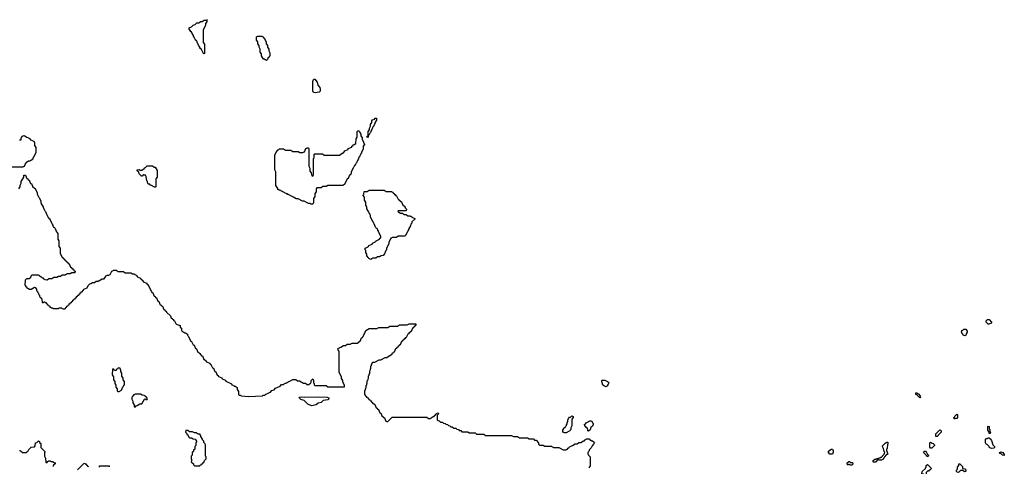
# Model space of a CAD drawing. Extents: x 2889633 to 3052318, y 540750 to 918690.
# Tile 135 of 256: x 2930154 to 2946390, y 703850 to 711210. Entities that reach past the tile are written whole.
import ezdxf

# ---------------------------------------------------------------- set-up
doc = ezdxf.new("R2010")
doc.units = 0

msp = doc.modelspace()

# ---------------------------------------------------------------- linework, layer by layer
at = {"layer": '0CON02XD'}
for points in [[(2933195, 710650), (2933182, 710652), (2933148, 710728), (2933132, 710732), (2933130, 710745), (2933102, 710792), (2933098, 710808), (2933092, 710812), (2933088, 710828), (2933082, 710832), (2933078, 710848), (2933072, 710852), (2933068, 710868), (2933052, 710872), (2933048, 710888), (2933042, 710892), (2933038, 710908), (2933032, 710912), (2933028, 710928), (2933022, 710932), (2933018, 710948), (2932990, 710995), (2932988, 711008), (2932972, 711012), (2932968, 711028), (2932950, 711055), (2932950, 711075), (2932988, 711092), (2933012, 711118), (2933048, 711132), (2933075, 711160), (2933105, 711160), (2933135, 711180), (2933165, 711180), (2933195, 711200), (2933240, 711200), (2933245, 711210), (2933250, 711205), (2933240, 711200), (2933240, 711175), (2933220, 711145), (2933220, 711115), (2933180, 711045), (2933180, 710835), (2933200, 710805), (2933200, 710655), (2933195, 710650)], [(2934225, 710540), (2934215, 710550), (2934195, 710550), (2934188, 710558), (2934172, 710562), (2934140, 710615), (2934140, 710645), (2934120, 710675), (2934120, 710725), (2934100, 710755), (2934100, 710785), (2934080, 710815), (2934080, 710845), (2934060, 710875), (2934060, 710925), (2934075, 710940), (2934145, 710940), (2934152, 710932), (2934168, 710928), (2934172, 710912), (2934188, 710908), (2934192, 710892), (2934220, 710845), (2934220, 710815), (2934240, 710785), (2934240, 710755), (2934260, 710725), (2934260, 710695), (2934280, 710665), (2934280, 710615), (2934272, 710608), (2934268, 710592), (2934252, 710588), (2934238, 710552), (2934225, 710540)], [(2935025, 710003), (2935000, 710010), (2934990, 710040), (2934988, 710192), (2934996, 710224), (2935005, 710232), (2935019, 710229), (2935060, 710180), (2935071, 710131), (2935102, 710092), (2935109, 710065), (2935106, 710035), (2935092, 710018), (2935025, 710003)], [(2935895, 709270), (2935882, 709272), (2935880, 709285), (2935900, 709300), (2935900, 709365), (2935920, 709395), (2935920, 709425), (2935940, 709455), (2935940, 709485), (2935960, 709515), (2935960, 709545), (2935972, 709558), (2936008, 709572), (2936012, 709588), (2936035, 709590), (2936040, 709585), (2936040, 709555), (2936012, 709508), (2936008, 709492), (2936002, 709488), (2935998, 709472), (2935992, 709468), (2935988, 709452), (2935982, 709448), (2935978, 709432), (2935972, 709428), (2935968, 709412), (2935962, 709408), (2935958, 709392), (2935952, 709388), (2935948, 709372), (2935942, 709368), (2935938, 709352), (2935932, 709348), (2935928, 709332), (2935922, 709328), (2935918, 709312), (2935900, 709300), (2935900, 709275), (2935895, 709270)], [(2934985, 708170), (2934955, 708170), (2934945, 708180), (2934915, 708180), (2934845, 708220), (2934815, 708220), (2934745, 708260), (2934715, 708260), (2934668, 708288), (2934652, 708292), (2934648, 708298), (2934632, 708302), (2934628, 708308), (2934612, 708312), (2934608, 708318), (2934592, 708322), (2934588, 708328), (2934572, 708332), (2934568, 708338), (2934552, 708342), (2934548, 708348), (2934532, 708352), (2934528, 708358), (2934512, 708362), (2934508, 708368), (2934492, 708372), (2934488, 708378), (2934472, 708382), (2934468, 708388), (2934452, 708392), (2934448, 708398), (2934432, 708402), (2934428, 708408), (2934412, 708412), (2934408, 708428), (2934380, 708475), (2934380, 708705), (2934360, 708735), (2934360, 708985), (2934388, 709032), (2934392, 709048), (2934408, 709052), (2934412, 709068), (2934428, 709072), (2934435, 709080), (2934505, 709080), (2934535, 709060), (2934625, 709060), (2934655, 709040), (2934745, 709040), (2934775, 709020), (2934825, 709020), (2934832, 709028), (2934848, 709032), (2934872, 709088), (2934888, 709092), (2934895, 709100), (2934908, 709098), (2934920, 709085), (2934920, 708795), (2934940, 708765), (2934940, 708715), (2934960, 708685), (2934970, 708635), (2934985, 708630), (2934998, 708655), (2935000, 708925), (2935010, 708935), (2935010, 708985), (2935022, 708998), (2935145, 709000), (2935175, 708980), (2935425, 708980), (2935472, 709008), (2935488, 709012), (2935492, 709028), (2935508, 709032), (2935512, 709048), (2935568, 709072), (2935572, 709088), (2935628, 709112), (2935632, 709128), (2935648, 709132), (2935652, 709148), (2935668, 709152), (2935698, 709172), (2935700, 709245), (2935720, 709275), (2935720, 709365), (2935732, 709378), (2935745, 709380), (2935758, 709368), (2935762, 709352), (2935780, 709325), (2935780, 709295), (2935800, 709265), (2935800, 709235), (2935808, 709228), (2935840, 709155), (2935820, 709125), (2935820, 709075), (2935792, 709028), (2935788, 709012), (2935782, 709008), (2935778, 708992), (2935772, 708988), (2935768, 708972), (2935762, 708968), (2935758, 708952), (2935752, 708948), (2935748, 708932), (2935742, 708928), (2935738, 708912), (2935732, 708908), (2935728, 708892), (2935722, 708888), (2935718, 708872), (2935712, 708868), (2935708, 708852), (2935702, 708848), (2935698, 708832), (2935692, 708828), (2935688, 708812), (2935672, 708808), (2935668, 708792), (2935662, 708788), (2935658, 708772), (2935652, 708768), (2935648, 708752), (2935620, 708705), (2935620, 708675), (2935612, 708668), (2935608, 708652), (2935592, 708648), (2935568, 708592), (2935552, 708588), (2935508, 708492), (2935492, 708488), (2935485, 708480), (2935235, 708480), (2935205, 708460), (2935155, 708460), (2935125, 708440), (2935052, 708438), (2935040, 708425), (2935040, 708375), (2935020, 708345), (2935020, 708295), (2935000, 708265), (2935000, 708195), (2934985, 708170)], [(2930152, 709232), (2930178, 709232), (2930180, 709265), (2930188, 709272), (2930192, 709288), (2930225, 709300), (2930272, 709272), (2930288, 709268), (2930292, 709262), (2930308, 709258), (2930312, 709252), (2930328, 709248), (2930332, 709232), (2930388, 709208), (2930392, 709192), (2930400, 709185), (2930400, 709135), (2930420, 709105), (2930420, 709015), (2930392, 708968), (2930388, 708952), (2930382, 708948), (2930378, 708932), (2930372, 708928), (2930368, 708912), (2930352, 708908), (2930348, 708892), (2930332, 708888), (2930325, 708880), (2930295, 708880), (2930288, 708872), (2930272, 708868), (2930268, 708852), (2930252, 708848), (2930228, 708792), (2930212, 708788), (2930205, 708780), (2929952, 708778)], [(2932395, 708450), (2932375, 708450), (2932328, 708478), (2932312, 708482), (2932298, 708498), (2932272, 708502), (2932268, 708518), (2932260, 708525), (2932260, 708545), (2932250, 708555), (2932237, 708627), (2932226, 708646), (2932205, 708650), (2932195, 708660), (2932182, 708648), (2932178, 708632), (2932162, 708632), (2932122, 708672), (2932120, 708695), (2932092, 708722), (2932092, 708738), (2932125, 708740), (2932135, 708730), (2932165, 708730), (2932192, 708748), (2932208, 708752), (2932212, 708768), (2932228, 708772), (2932255, 708800), (2932345, 708800), (2932372, 708782), (2932388, 708778), (2932420, 708725), (2932420, 708615), (2932400, 708585), (2932400, 708455), (2932395, 708450)], [(2930140, 708425), (2930160, 708455), (2930160, 708485), (2930180, 708515), (2930180, 708545), (2930220, 708615), (2930222, 708648), (2930248, 708648), (2930272, 708592), (2930288, 708588), (2930292, 708572), (2930308, 708568), (2930332, 708512), (2930348, 708508), (2930372, 708452), (2930388, 708448), (2930392, 708432), (2930408, 708428), (2930412, 708412), (2930440, 708365), (2930440, 708335), (2930448, 708328), (2930452, 708312), (2930458, 708308), (2930462, 708292), (2930468, 708288), (2930472, 708272), (2930500, 708225), (2930502, 708192), (2930508, 708188), (2930510, 708175), (2930538, 708128), (2930542, 708112), (2930548, 708108), (2930552, 708092), (2930558, 708088), (2930562, 708072), (2930568, 708068), (2930572, 708052), (2930578, 708048), (2930582, 708032), (2930588, 708028), (2930592, 708012), (2930598, 708008), (2930602, 707992), (2930608, 707988), (2930612, 707972), (2930618, 707968), (2930622, 707952), (2930628, 707948), (2930632, 707932), (2930648, 707928), (2930650, 707915), (2930678, 707868), (2930682, 707852), (2930688, 707848), (2930692, 707832), (2930698, 707828), (2930702, 707812), (2930708, 707808), (2930712, 707792), (2930728, 707788), (2930732, 707772), (2930738, 707768), (2930742, 707752), (2930748, 707748), (2930752, 707732), (2930780, 707685), (2930780, 707595), (2930800, 707565), (2930800, 707475), (2930820, 707445), (2930820, 707355), (2930848, 707308), (2930852, 707292), (2930868, 707288), (2930872, 707272), (2930888, 707268), (2930892, 707252), (2930908, 707248), (2930912, 707232), (2930928, 707228), (2930932, 707212), (2930948, 707208), (2930952, 707192), (2930968, 707188), (2930992, 707132), (2931008, 707128), (2931012, 707112), (2931028, 707108), (2931032, 707092), (2931048, 707088), (2931052, 707072), (2931070, 707065), (2931065, 707040), (2931015, 707040), (2930985, 707020), (2930935, 707020), (2930905, 707000), (2930855, 707000), (2930825, 706980), (2930795, 706980), (2930765, 706960), (2930715, 706960), (2930685, 706940), (2930635, 706940), (2930605, 706920), (2930572, 706922), (2930568, 706928), (2930552, 706932), (2930548, 706948), (2930532, 706952), (2930505, 706970)], [(2935945, 707260), (2935912, 707272), (2935908, 707288), (2935892, 707292), (2935888, 707308), (2935880, 707315), (2935880, 707345), (2935860, 707375), (2935860, 707405), (2935850, 707415), (2935850, 707445), (2935888, 707462), (2935895, 707470), (2935908, 707472), (2935912, 707488), (2935968, 707512), (2935972, 707528), (2936028, 707552), (2936032, 707568), (2936088, 707592), (2936092, 707608), (2936110, 707615), (2936110, 707645), (2936082, 707692), (2936078, 707708), (2936072, 707712), (2936068, 707728), (2936062, 707732), (2936058, 707748), (2936052, 707752), (2936048, 707768), (2936032, 707772), (2936028, 707788), (2936022, 707792), (2936018, 707808), (2936012, 707812), (2936008, 707828), (2936002, 707832), (2935998, 707848), (2935992, 707852), (2935988, 707868), (2935982, 707872), (2935978, 707888), (2935972, 707892), (2935968, 707908), (2935940, 707955), (2935940, 707985), (2935932, 707992), (2935928, 708008), (2935922, 708012), (2935918, 708028), (2935912, 708032), (2935908, 708048), (2935880, 708095), (2935880, 708125), (2935860, 708155), (2935860, 708205), (2935840, 708235), (2935840, 708285), (2935820, 708315), (2935822, 708328), (2935830, 708335), (2935832, 708378), (2935885, 708380), (2935915, 708400), (2936165, 708400), (2936195, 708380), (2936285, 708380), (2936292, 708372), (2936308, 708368), (2936312, 708352), (2936328, 708348), (2936332, 708332), (2936348, 708328), (2936352, 708312), (2936368, 708308), (2936392, 708252), (2936408, 708248), (2936412, 708232), (2936428, 708228), (2936432, 708212), (2936448, 708208), (2936472, 708152), (2936488, 708148), (2936492, 708132), (2936508, 708128), (2936512, 708112), (2936530, 708085), (2936525, 708060), (2936395, 708060), (2936390, 708055), (2936392, 708042), (2936408, 708038), (2936435, 708020), (2936465, 708020), (2936495, 708000), (2936525, 708000), (2936555, 707980), (2936585, 707980), (2936592, 707972), (2936605, 707970), (2936612, 707962), (2936625, 707960), (2936632, 707952), (2936670, 707935), (2936668, 707922), (2936622, 707878), (2936620, 707855), (2936602, 707838), (2936600, 707815), (2936572, 707768), (2936568, 707752), (2936562, 707748), (2936558, 707732), (2936552, 707728), (2936548, 707712), (2936542, 707708), (2936538, 707692), (2936532, 707688), (2936528, 707672), (2936522, 707668), (2936518, 707652), (2936505, 707640), (2936395, 707640), (2936365, 707620), (2936295, 707620), (2936288, 707612), (2936272, 707608), (2936268, 707592), (2936240, 707545), (2936240, 707515), (2936212, 707468), (2936208, 707452), (2936202, 707448), (2936200, 707415), (2936192, 707408), (2936188, 707392), (2936182, 707388), (2936178, 707372), (2936172, 707368), (2936168, 707352), (2936148, 707322), (2936115, 707320), (2936085, 707300), (2936055, 707300), (2936025, 707280), (2935975, 707280), (2935945, 707260)], [(2930505, 706970), (2930492, 706972), (2930488, 706988), (2930472, 706992), (2930465, 707000), (2930352, 706998), (2930342, 706988), (2930338, 706972), (2930308, 706942), (2930265, 706940), (2930242, 706918), (2930240, 706835), (2930248, 706828), (2930252, 706812), (2930268, 706808), (2930272, 706792), (2930288, 706788), (2930315, 706770), (2930345, 706770), (2930395, 706800), (2930408, 706798), (2930428, 706768), (2930432, 706752), (2930438, 706748), (2930442, 706732), (2930448, 706728), (2930452, 706712), (2930458, 706708), (2930462, 706692), (2930468, 706688), (2930472, 706672), (2930478, 706668), (2930482, 706652), (2930488, 706648), (2930492, 706632), (2930508, 706628), (2930512, 706612), (2930520, 706605), (2930522, 706552), (2930545, 706550), (2930552, 706558), (2930565, 706560), (2930572, 706552), (2930588, 706548), (2930592, 706532), (2930608, 706528), (2930612, 706512), (2930628, 706508), (2930632, 706492), (2930648, 706488), (2930652, 706472), (2930668, 706468), (2930675, 706460), (2930695, 706460), (2930705, 706450), (2930795, 706450), (2930805, 706460), (2930845, 706460), (2930852, 706452), (2930885, 706440), (2930892, 706448), (2930908, 706452), (2930912, 706468), (2930928, 706472), (2930932, 706488), (2930948, 706492), (2930952, 706508), (2930968, 706512), (2930972, 706528), (2930988, 706532), (2930992, 706548), (2931008, 706552), (2931012, 706568), (2931028, 706572), (2931032, 706588), (2931048, 706592), (2931052, 706608), (2931068, 706612), (2931072, 706628), (2931088, 706632), (2931092, 706648), (2931108, 706652), (2931112, 706668), (2931128, 706672), (2931132, 706688), (2931148, 706692), (2931152, 706708), (2931168, 706712), (2931172, 706728), (2931188, 706732), (2931192, 706748), (2931208, 706752), (2931212, 706768), (2931268, 706792), (2931282, 706828), (2931312, 706858), (2931328, 706862), (2931355, 706880), (2931385, 706880), (2931415, 706900), (2931445, 706900), (2931515, 706940), (2931548, 706942), (2931568, 706972), (2931572, 706988), (2931588, 706992), (2931595, 707000), (2931625, 707000), (2931632, 707008), (2931648, 707012), (2931672, 707068), (2931688, 707072), (2931695, 707080), (2931745, 707080), (2931775, 707060), (2931865, 707060), (2931895, 707040), (2931985, 707040), (2932015, 707020), (2932045, 707020), (2932052, 707012), (2932068, 707008), (2932072, 706992), (2932088, 706988), (2932092, 706972), (2932148, 706948), (2932152, 706932), (2932168, 706928), (2932172, 706912), (2932188, 706908), (2932192, 706892), (2932248, 706868), (2932252, 706852), (2932268, 706848), (2932272, 706832), (2932278, 706828), (2932282, 706812), (2932310, 706765), (2932310, 706755), (2932328, 706728), (2932332, 706712), (2932348, 706708), (2932372, 706652), (2932388, 706648), (2932392, 706632), (2932408, 706628), (2932432, 706572), (2932448, 706568), (2932472, 706512), (2932488, 706508), (2932492, 706492), (2932508, 706488), (2932532, 706432), (2932548, 706428), (2932552, 706412), (2932568, 706408), (2932572, 706392), (2932638, 706328), (2932652, 706292), (2932668, 706288), (2932672, 706272), (2932688, 706268), (2932692, 706252), (2932708, 706248), (2932732, 706192), (2932798, 706168), (2932802, 706142), (2932820, 706125), (2932820, 706095), (2932828, 706088), (2932832, 706072), (2932848, 706068), (2932852, 706062), (2932868, 706058), (2932872, 706052), (2932888, 706048), (2932918, 706028), (2932922, 706012), (2932928, 706008), (2932932, 705992), (2932938, 705988), (2932942, 705972), (2932970, 705925), (2932972, 705912), (2932988, 705908), (2933012, 705852), (2933028, 705848), (2933052, 705792), (2933068, 705788), (2933092, 705732), (2933108, 705728), (2933112, 705712), (2933128, 705708), (2933132, 705692), (2933148, 705688), (2933152, 705672), (2933168, 705668), (2933192, 705612), (2933208, 705608), (2933212, 705592), (2933228, 705588), (2933232, 705572), (2933288, 705548), (2933292, 705532), (2933308, 705528), (2933332, 705472), (2933348, 705468), (2933372, 705412), (2933388, 705408), (2933412, 705352), (2933428, 705348), (2933432, 705332), (2933488, 705308), (2933492, 705292), (2933548, 705268), (2933552, 705252), (2933648, 705208), (2933652, 705192), (2933668, 705188), (2933672, 705182), (2933688, 705178), (2933692, 705172), (2933708, 705168), (2933738, 705148), (2933740, 705115), (2933760, 705085), (2933760, 705035), (2933772, 705022), (2933795, 705020), (2933805, 705012), (2933925, 705003), (2934155, 705012), (2934165, 705020), (2934195, 705020), (2934212, 705038), (2934228, 705042), (2934272, 705068), (2934288, 705072), (2934312, 705098), (2934348, 705112), (2934372, 705138), (2934448, 705172), (2934472, 705198), (2934505, 705200), (2934512, 705208), (2934528, 705212), (2934532, 705218), (2934548, 705222), (2934552, 705228), (2934568, 705232), (2934572, 705238), (2934588, 705242), (2934592, 705248), (2934608, 705252), (2934655, 705280), (2934705, 705280), (2934735, 705260), (2934765, 705260), (2934835, 705220), (2934865, 705220), (2934895, 705200), (2934925, 705200), (2934932, 705208), (2934948, 705212), (2934952, 705228), (2934960, 705235), (2934960, 705265), (2934985, 705290), (2935000, 705265), (2935000, 705225), (2935010, 705215), (2935010, 705195), (2935025, 705180), (2935205, 705180), (2935235, 705160), (2935508, 705162), (2935510, 705185), (2935480, 705235), (2935480, 705265), (2935460, 705295), (2935460, 705325), (2935420, 705395), (2935420, 705745), (2935412, 705752), (2935400, 705785), (2935412, 705798), (2935428, 705802), (2935432, 705808), (2935448, 705812), (2935495, 705840), (2935525, 705840), (2935555, 705860), (2935605, 705860), (2935635, 705880), (2935725, 705880), (2935732, 705888), (2935748, 705892), (2935752, 705908), (2935768, 705912), (2935792, 705968), (2935808, 705972), (2935810, 705985), (2935838, 706032), (2935842, 706048), (2935848, 706052), (2935852, 706068), (2935858, 706072), (2935862, 706088), (2935915, 706120), (2936045, 706120), (2936075, 706140), (2936225, 706140), (2936255, 706160), (2936385, 706160), (2936415, 706180), (2936545, 706180), (2936575, 706200), (2936688, 706198), (2936688, 706172), (2936672, 706168), (2936668, 706152), (2936652, 706148), (2936648, 706132), (2936632, 706128), (2936608, 706072), (2936592, 706068), (2936588, 706052), (2936572, 706048), (2936568, 706032), (2936552, 706028), (2936528, 705972), (2936512, 705968), (2936508, 705952), (2936492, 705948), (2936488, 705932), (2936472, 705928), (2936468, 705912), (2936452, 705908), (2936428, 705852), (2936412, 705848), (2936408, 705832), (2936392, 705828), (2936388, 705812), (2936372, 705808), (2936365, 705790), (2936352, 705788), (2936328, 705732), (2936312, 705728), (2936308, 705712), (2936292, 705708), (2936288, 705692), (2936272, 705688), (2936268, 705672), (2936252, 705668), (2936205, 705640), (2936175, 705640), (2936105, 705600), (2936075, 705600), (2936005, 705560), (2935975, 705560), (2935962, 705548), (2935958, 705532), (2935950, 705525), (2935950, 705505), (2935940, 705495), (2935940, 705455), (2935932, 705448), (2935930, 705425), (2935920, 705415), (2935920, 705375), (2935912, 705368), (2935910, 705345), (2935900, 705335), (2935900, 705295), (2935892, 705288), (2935890, 705265), (2935880, 705255), (2935880, 705215), (2935872, 705208), (2935870, 705185), (2935860, 705175), (2935860, 705135), (2935852, 705128), (2935850, 705105), (2935840, 705095), (2935840, 705035), (2935848, 705028), (2935852, 705012), (2935868, 705008), (2935872, 704992), (2935888, 704988), (2935892, 704972), (2935908, 704968), (2935912, 704952), (2935928, 704948), (2935932, 704932), (2935948, 704928), (2935952, 704912), (2935968, 704908), (2935972, 704892), (2935988, 704888), (2935992, 704872), (2936008, 704868), (2936032, 704812), (2936048, 704808), (2936052, 704792), (2936068, 704788), (2936092, 704732), (2936108, 704728), (2936132, 704672), (2936148, 704668), (2936152, 704652), (2936168, 704648), (2936192, 704592), (2936218, 704582), (2936295, 704660), (2936865, 704660), (2936895, 704640), (2936925, 704640), (2936972, 704668), (2936988, 704672), (2936992, 704688), (2937008, 704692), (2937012, 704708), (2937028, 704712), (2937032, 704728), (2937055, 704730), (2937060, 704715), (2937040, 704695), (2937040, 704615), (2937052, 704602), (2937068, 704598), (2937095, 704580), (2937125, 704580), (2937142, 704562), (2937168, 704558), (2937182, 704542), (2937208, 704538), (2937222, 704522), (2937248, 704518), (2937265, 704500), (2937285, 704500), (2937315, 704480), (2937345, 704480), (2937362, 704462), (2937388, 704458), (2937402, 704442), (2937428, 704438), (2937445, 704420), (2937545, 704420), (2937565, 704400), (2937665, 704400), (2937685, 704380), (2937805, 704380), (2937835, 704360), (2938265, 704360), (2938295, 704340), (2938365, 704340), (2938395, 704320), (2938525, 704320), (2938555, 704300), (2938625, 704300), (2938642, 704282), (2938668, 704278), (2938708, 704238), (2938710, 704215), (2938725, 704200), (2938785, 704200), (2938815, 704180), (2938925, 704180), (2938932, 704172)], [(2946135, 706190), (2946122, 706192), (2946090, 706225), (2946092, 706248), (2946115, 706270), (2946138, 706268), (2946180, 706225), (2946178, 706212), (2946168, 706202), (2946145, 706200), (2946135, 706190)], [(2945745, 706000), (2945712, 706012), (2945708, 706028), (2945692, 706042), (2945688, 706058), (2945680, 706065), (2945688, 706072), (2945692, 706088), (2945708, 706092), (2945725, 706110), (2945755, 706110), (2945780, 706075), (2945778, 706062), (2945760, 706035), (2945760, 706015), (2945745, 706000)], [(2931795, 705080), (2931830, 705105), (2931852, 705158), (2931868, 705172), (2931872, 705188), (2931880, 705195), (2931880, 705245), (2931860, 705275), (2931860, 705305), (2931840, 705335), (2931840, 705385), (2931820, 705415), (2931820, 705445), (2931812, 705452), (2931808, 705468), (2931775, 705470), (2931768, 705452), (2931752, 705448), (2931745, 705430), (2931715, 705430), (2931708, 705448), (2931682, 705448), (2931680, 705355), (2931700, 705325), (2931700, 705275), (2931720, 705245), (2931720, 705215), (2931740, 705185), (2931740, 705155), (2931760, 705125), (2931760, 705095), (2931775, 705080), (2931795, 705080)], [(2939825, 705162), (2939795, 705170), (2939769, 705189), (2939753, 705247), (2939752, 705265), (2939759, 705271), (2939805, 705269), (2939849, 705249), (2939863, 705235), (2939867, 705225), (2939858, 705202), (2939842, 705175), (2939825, 705162)], [(2932065, 704830), (2932072, 704848), (2932088, 704852), (2932132, 704878), (2932168, 704882), (2932212, 704958), (2932225, 704960), (2932235, 704950), (2932258, 704952), (2932260, 704965), (2932252, 704972), (2932248, 704988), (2932232, 704992), (2932228, 705008), (2932212, 705012), (2932208, 705018), (2932175, 705020), (2932145, 705040), (2932055, 705040), (2932048, 705032), (2932032, 705028), (2932028, 705012), (2932012, 705008), (2932008, 704992), (2932000, 704985), (2932000, 704955), (2932020, 704925), (2932020, 704895), (2932040, 704865), (2932042, 704832), (2932065, 704830)], [(2934965, 704844), (2934907, 704875), (2934844, 704934), (2934792, 704952), (2934769, 704975), (2934763, 704985), (2934769, 704991), (2934795, 704997), (2934855, 704990), (2935075, 704994), (2935225, 704989), (2935251, 704981), (2935251, 704965), (2935235, 704943), (2935156, 704934), (2935125, 704904), (2935075, 704893), (2935045, 704864), (2934965, 704844)], [(2944995, 704980), (2944948, 705028), (2944932, 705032), (2944932, 705058), (2944945, 705060), (2944972, 705042), (2944988, 705038), (2944992, 705022), (2945010, 704995), (2944995, 704980)], [(2939165, 704400), (2939135, 704400), (2939128, 704408), (2939112, 704412), (2939110, 704445), (2939128, 704472), (2939132, 704488), (2939148, 704492), (2939152, 704508), (2939168, 704522), (2939172, 704538), (2939180, 704545), (2939180, 704575), (2939190, 704585), (2939190, 704615), (2939198, 704622), (2939202, 704638), (2939222, 704658), (2939238, 704662), (2939252, 704678), (2939265, 704680), (2939278, 704668), (2939280, 704655), (2939260, 704625), (2939260, 704515), (2939240, 704485), (2939240, 704455), (2939232, 704448), (2939228, 704432), (2939212, 704428), (2939165, 704400)], [(2945575, 704630), (2945562, 704632), (2945560, 704655), (2945568, 704662), (2945572, 704678), (2945605, 704710), (2945620, 704695), (2945620, 704655), (2945605, 704640), (2945585, 704640), (2945575, 704630)], [(2939535, 704430), (2939520, 704435), (2939520, 704465), (2939512, 704472), (2939508, 704488), (2939492, 704492), (2939488, 704508), (2939472, 704512), (2939470, 704545), (2939488, 704552), (2939492, 704568), (2939508, 704572), (2939555, 704600), (2939585, 704600), (2939602, 704562), (2939610, 704555), (2939610, 704535), (2939602, 704528), (2939598, 704512), (2939572, 704488), (2939558, 704452), (2939535, 704430)], [(2946155, 704390), (2946142, 704392), (2946140, 704415), (2946120, 704445), (2946120, 704505), (2946125, 704510), (2946140, 704505), (2946140, 704465), (2946150, 704455), (2946150, 704425), (2946160, 704415), (2946155, 704390)], [(2933125, 703860), (2933132, 703868), (2933148, 703872), (2933152, 703888), (2933168, 703892), (2933172, 703908), (2933188, 703912), (2933202, 703948), (2933230, 703975), (2933230, 704005), (2933220, 704015), (2933220, 704205), (2933212, 704212), (2933208, 704228), (2933192, 704242), (2933190, 704265), (2933170, 704285), (2933170, 704295), (2933142, 704342), (2933138, 704358), (2933132, 704362), (2933128, 704378), (2933095, 704380), (2933065, 704400), (2933035, 704400), (2933005, 704420), (2932955, 704420), (2932925, 704440), (2932895, 704440), (2932890, 704415), (2932908, 704388), (2932912, 704372), (2932928, 704368), (2932942, 704332), (2932955, 704320), (2932985, 704320), (2933015, 704300), (2933048, 704298), (2933070, 704265), (2933070, 704245), (2933060, 704235), (2933060, 704195), (2933040, 704175), (2933040, 704135), (2933022, 704118), (2933018, 704092), (2933000, 704075), (2933000, 704035), (2932980, 704015), (2932980, 703965), (2932990, 703955), (2932980, 703925), (2933018, 703888), (2933022, 703872), (2933035, 703860), (2933125, 703860)], [(2945285, 704340), (2945262, 704342), (2945260, 704385), (2945322, 704448), (2945335, 704450), (2945350, 704435), (2945350, 704415), (2945300, 704365), (2945300, 704355), (2945285, 704340)], [(2930152, 704112), (2930168, 704108), (2930172, 704092), (2930188, 704088), (2930195, 704080), (2930265, 704080), (2930272, 704088), (2930288, 704092), (2930302, 704128), (2930342, 704168), (2930395, 704170), (2930410, 704185), (2930412, 704238), (2930438, 704242), (2930465, 704270), (2930478, 704258), (2930482, 704242), (2930500, 704225), (2930502, 704162), (2930570, 704095), (2930568, 704082), (2930560, 704075), (2930560, 704015), (2930580, 703985), (2930582, 703912), (2930605, 703910), (2930612, 703928), (2930628, 703932), (2930635, 703940), (2930655, 703940), (2930665, 703930), (2930695, 703930), (2930722, 703912), (2930738, 703908), (2930738, 703892), (2930712, 703868), (2930708, 703852), (2930700, 703845)], [(2938932, 704172), (2938948, 704168), (2938955, 704160), (2939045, 704160), (2939115, 704120), (2939165, 704120), (2939172, 704128), (2939188, 704132), (2939192, 704148), (2939208, 704152), (2939212, 704168), (2939228, 704172), (2939232, 704178), (2939248, 704182), (2939252, 704188), (2939268, 704192), (2939315, 704220), (2939345, 704220), (2939375, 704240), (2939405, 704240), (2939452, 704268), (2939468, 704272), (2939472, 704288), (2939488, 704292), (2939495, 704300), (2939545, 704300), (2939562, 704282), (2939578, 704278), (2939582, 704272), (2939598, 704268), (2939628, 704248), (2939630, 704235), (2939622, 704228), (2939618, 704212), (2939592, 704188), (2939578, 704152), (2939552, 704128), (2939538, 704092), (2939522, 704078), (2939520, 704055), (2939528, 704048), (2939532, 704032), (2939560, 704005), (2939560, 703855), (2939540, 703825)], [(2944265, 703920), (2944235, 703920), (2944230, 703925), (2944230, 703945), (2944255, 703970), (2944275, 703970), (2944285, 703980), (2944315, 703980), (2944325, 703990), (2944345, 703990), (2944352, 703998), (2944365, 704000), (2944380, 704015), (2944380, 704025), (2944408, 704052), (2944420, 704085), (2944410, 704095), (2944400, 704145), (2944380, 704175), (2944382, 704185), (2944425, 704232), (2944455, 704250), (2944468, 704248), (2944470, 704215), (2944463, 704207), (2944458, 704145), (2944450, 704135), (2944450, 704105), (2944460, 704095), (2944460, 704065), (2944468, 704052), (2944458, 704042), (2944442, 704038), (2944412, 704008), (2944410, 703995), (2944390, 703975), (2944385, 703960), (2944372, 703958), (2944365, 703950), (2944325, 703950), (2944318, 703958), (2944305, 703960), (2944265, 703920)], [(2945195, 704150), (2945175, 704150), (2945160, 704165), (2945160, 704235), (2945175, 704250), (2945202, 704232), (2945218, 704228), (2945240, 704205), (2945238, 704192), (2945195, 704150)], [(2946185, 704142), (2946150, 704155), (2946140, 704165), (2946138, 704178), (2946108, 704208), (2946092, 704212), (2946088, 704228), (2946080, 704235), (2946080, 704295), (2946092, 704308), (2946115, 704310), (2946122, 704318), (2946135, 704320), (2946160, 704305), (2946160, 704295), (2946177, 704277), (2946202, 704202), (2946230, 704175), (2946228, 704162), (2946215, 704150), (2946185, 704142)], [(2943555, 704050), (2943515, 704050), (2943490, 704075), (2943492, 704098), (2943535, 704130), (2943555, 704130), (2943567, 704107), (2943568, 704085), (2943555, 704050)], [(2945135, 704010), (2945112, 704012), (2945108, 704028), (2945062, 704072), (2945060, 704085), (2945072, 704098), (2945088, 704098), (2945108, 704078), (2945122, 704042), (2945140, 704025), (2945135, 704010)], [(2946385, 704030), (2946362, 704032), (2946338, 704058), (2946322, 704062), (2946312, 704078), (2946328, 704082), (2946335, 704090), (2946368, 704078), (2946390, 704045), (2946385, 704030)], [(2931108, 703792), (2931212, 703898), (2931225, 703900), (2931232, 703892), (2931248, 703888), (2931252, 703872), (2931268, 703868), (2931272, 703852), (2931288, 703848)], [(2931470, 703835), (2931472, 703858), (2931625, 703860), (2931630, 703855), (2931628, 703842)], [(2943875, 703870), (2943845, 703870), (2943835, 703880), (2943822, 703878), (2943815, 703870), (2943800, 703885), (2943800, 703905), (2943825, 703930), (2943838, 703928), (2943855, 703910), (2943885, 703910), (2943890, 703885), (2943875, 703870)], [(2945095, 703690), (2945082, 703692), (2945058, 703718), (2945032, 703722), (2945030, 703745), (2945038, 703752), (2945042, 703768), (2945088, 703812), (2945090, 703825), (2945100, 703835), (2945100, 703865), (2945125, 703880), (2945190, 703815), (2945168, 703792), (2945152, 703788), (2945138, 703772), (2945122, 703768), (2945102, 703748), (2945100, 703695), (2945095, 703690)], [(2945635, 703750), (2945612, 703752), (2945600, 703765), (2945600, 703785), (2945620, 703805), (2945620, 703835), (2945640, 703865), (2945642, 703888), (2945655, 703890), (2945698, 703848), (2945702, 703812), (2945738, 703808), (2945758, 703788), (2945760, 703775), (2945748, 703762), (2945735, 703760), (2945705, 703780), (2945665, 703780), (2945635, 703750)]]:
    msp.add_lwpolyline(points, dxfattribs=at)

doc.saveas('drawing.dxf')
